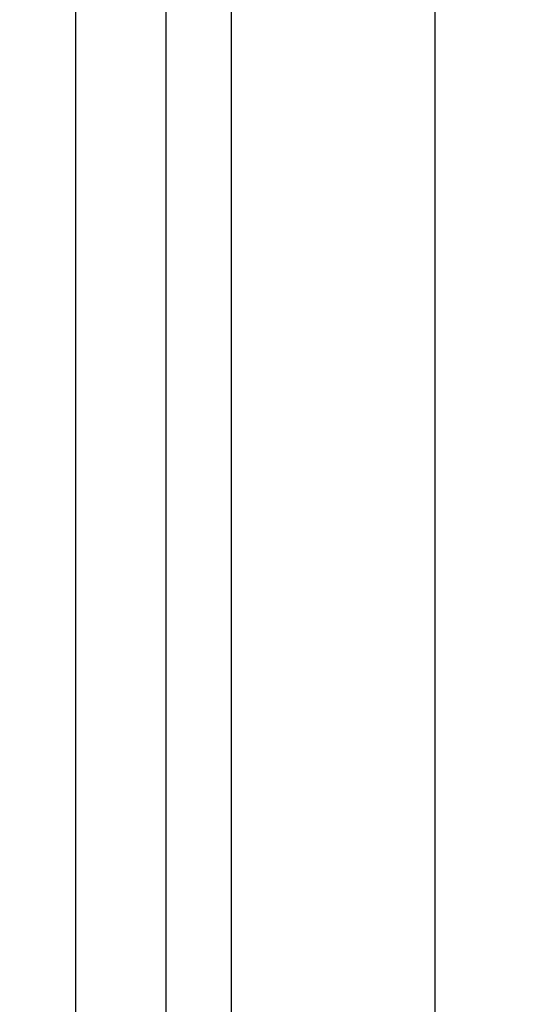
# Model space of a CAD drawing. Header units: inches. Extents: x -41.9 to 31, y -36.4 to 51.2.
# Tile 27 of 56: x -2.338 to -1.455, y 2.63 to 4.341. Entities that reach past the tile are written whole.
import ezdxf

# ---------------------------------------------------------------- set-up
doc = ezdxf.new("R2010")
doc.units = ezdxf.units.IN
doc.header["$MEASUREMENT"] = 0

msp = doc.modelspace()

# ---------------------------------------------------------------- linework, layer by layer
at = {"color": 7, "linetype": 'Continuous', "lineweight": 25}
for p, q in [((-2.2398, -35.6299), (-2.2398, 11.811)), ((-2.0828, -35.6299), (-2.0828, 11.811)), ((-1.9694, -35.6299), (-1.9694, 11.811)), ((-1.6162, 11.811), (-1.6162, -35.6299))]:
    msp.add_line(p, q, dxfattribs=at)
for radius, start, end in [(19.685, 94.35868, 263.1079), (15.5228, 95.56335, 178.61935), (15.5118, 95.61223, 178.61837)]:
    msp.add_arc((0, 0), radius, start, end, dxfattribs=at)
at = {"color": 8, "linetype": 'Continuous', "lineweight": 25}
msp.add_arc((0, 0), 15.5228, 95.56318, 178.61935, dxfattribs=at)
for points, knots in [([(-19.4882, 0), (-19.4837, 0.3189), (-19.4746, 0.9566), (-19.4016, 1.9109), (-19.2852, 2.8607), (-19.1214, 3.8035), (-18.9118, 4.7371), (-18.6565, 5.6594), (-18.3564, 6.568), (-18.012, 7.4608), (-17.6242, 8.3356), (-17.194, 9.1904), (-16.7223, 10.023), (-16.2103, 10.8314), (-15.6593, 11.6138), (-15.0706, 12.3681), (-14.4456, 13.0927), (-13.7858, 13.7858), (-13.0927, 14.4456), (-12.3681, 15.0706), (-11.6138, 15.6593), (-10.8314, 16.2103), (-10.023, 16.7223), (-9.1904, 17.194), (-8.3356, 17.6242), (-7.4608, 18.012), (-6.568, 18.3564), (-5.6594, 18.6566), (-4.7371, 18.9116), (-3.8035, 19.1219), (-2.8605, 19.2833), (-2.0905, 19.3849), (-1.6342, 19.4156), (-1.4961, 19.4249)], [0, 0, 0, 0, 0.0328579, 0.0657157, 0.0985736, 0.1314315, 0.1642893, 0.1971472, 0.2300051, 0.262863, 0.2957208, 0.3285787, 0.3614366, 0.3942944, 0.4271523, 0.4600102, 0.492868, 0.5257259, 0.5585838, 0.5914416, 0.6242995, 0.6571574, 0.6900152, 0.7228731, 0.755731, 0.7885889, 0.8214467, 0.8543046, 0.8871625, 0.9200203, 0.9528782, 0.9857361, 1, 1, 1, 1]), ([(-1.4554, 15.4814), (-1.5509, 15.474), (-1.9363, 15.4438), (-2.6068, 15.3412), (-3.4632, 15.1736), (-4.3084, 14.9548), (-5.1402, 14.6899), (-5.9558, 14.3786), (-6.7526, 14.022), (-7.5282, 13.6213), (-8.2802, 13.1778), (-9.006, 12.6928), (-9.7035, 12.1678), (-10.3705, 11.6046), (-11.0049, 11.0049), (-11.6046, 10.3705), (-12.1678, 9.7035), (-12.6928, 9.006), (-13.1778, 8.2802), (-13.6213, 7.5282), (-14.022, 6.7526), (-14.3786, 5.9558), (-14.6899, 5.1402), (-14.955, 4.3085), (-15.173, 3.4631), (-15.3437, 2.607), (-15.464, 1.7425), (-15.5326, 0.9971), (-15.5414, 0.5401), (-15.5446, 0.374)], [0, 0, 0, 0, 0.012709, 0.051319, 0.089928, 0.128538, 0.167147, 0.205757, 0.244366, 0.282976, 0.321585, 0.360195, 0.398804, 0.437414, 0.476023, 0.514633, 0.553243, 0.591852, 0.630462, 0.669071, 0.707681, 0.74629, 0.7849, 0.823509, 0.862119, 0.900728, 0.939338, 0.977947, 1, 1, 1, 1])]:
    msp.add_open_spline(points, degree=3, knots=knots, dxfattribs=at)

doc.saveas('drawing.dxf')
